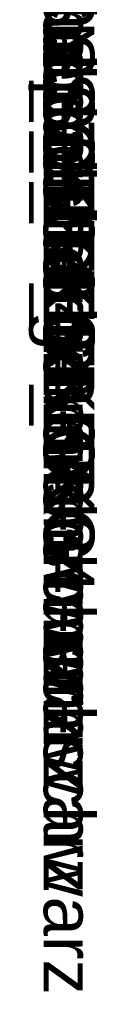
# Model space of a CAD drawing. Extents: x -740 to 300, y 62 to 1112.
# Tile 148 of 180: x 147.8179 to 147.8295, y 603.5382 to 603.6901. Entities that reach past the tile are written whole.
import ezdxf

# ---------------------------------------------------------------- set-up
doc = ezdxf.new("R2010")
doc.units = 0
doc.layers.get('0').update_dxf_attribs({"lineweight": 13})
doc.layers.add('AM_6-A06CPVDPL0', color=2, linetype='Continuous', lineweight=35, true_color=0xffff00)
doc.styles.get("Standard").update_dxf_attribs({"font": 'ARIALN.TTF'})

# ---------------------------------------------------------------- blocks, each defined once
blk = doc.blocks.new('Referenz-A06CPVDQL0')
at = {"layer": 'AM_6-A06CPVDPL0', "linetype": 'ByBlock', "ltscale": 0.35, "char_height": 0.0078125, "attachment_point": 1, "rotation": 270}
for s, insert in [('{\\fArial;Schraube_TK34mm-schwarz}', (147.82836, 603.72721)), ('{\\fArial;Schraube_TK34mm-schwarz}', (147.82836, 603.71939)), ('{\\fArial;Schraube_TK34mm-schwarz}', (147.82836, 603.71158)), ('{\\fArial;$CNSORDERNO.}', (147.82836, 603.70388)), ('{\\fArial;Schraube_TK34mm-schwarz}', (147.82836, 603.69596)), ('{\\fArial;Spelsberg}', (147.82836, 603.68814)), ('{\\fArial;Schraube_TK34mm-schwarz}', (147.82836, 603.68033)), ('{\\fArial;SPELSBERG}', (147.82836, 603.67252)), ('{\\fArial;1}', (147.82836, 603.66402))]:
    blk.add_mtext(s, dxfattribs=dict(at, insert=insert))

msp = doc.modelspace()

# ---------------------------------------------------------------- block references
at = {"color": 8, "lineweight": 25, "ltscale": 0.25, "true_color": 0x808080}
msp.add_blockref('Referenz-A06CPVDQL0', (0, 0), dxfattribs=at)

doc.saveas('drawing.dxf')
